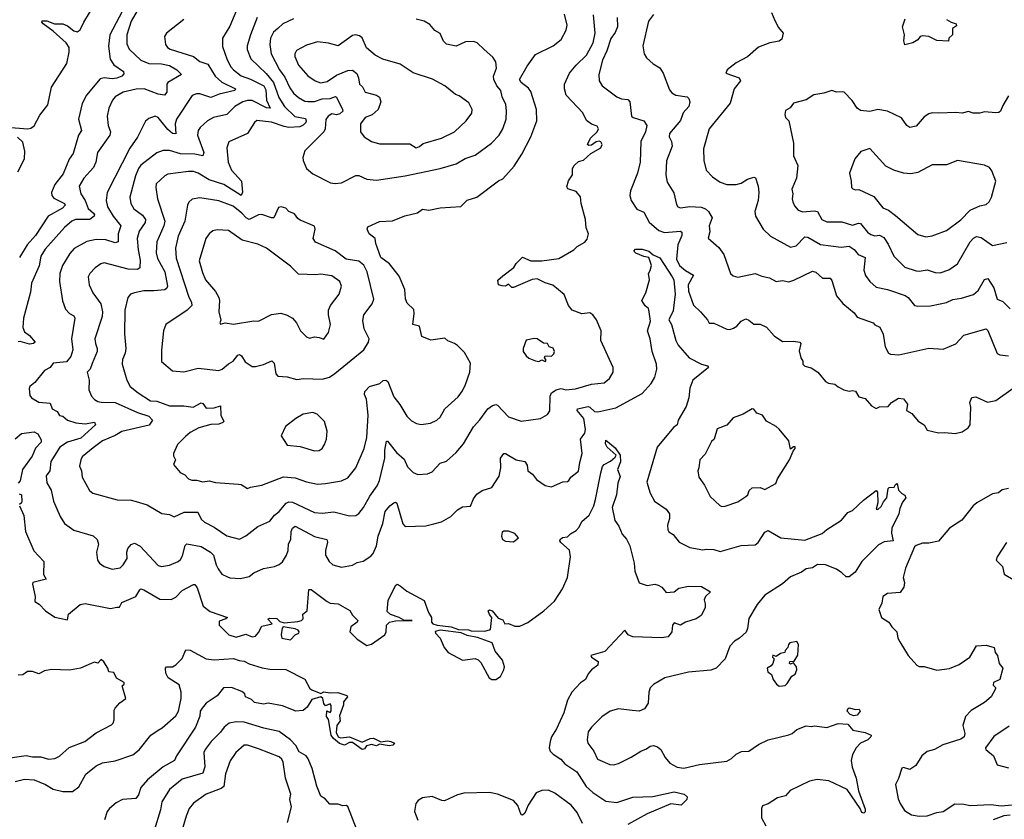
# Model space of a CAD drawing. Extents: x 1921360 to 2014538, y 768294 to 907744.
# Tile 140 of 256: x 1943384 to 1949569, y 816216 to 821240. Entities that reach past the tile are written whole.
import ezdxf

# ---------------------------------------------------------------- set-up
doc = ezdxf.new("R2010")
doc.units = 0

msp = doc.modelspace()

# ---------------------------------------------------------------- linework, layer by layer
at = {"layer": '0CON10XD'}
for points in [[(1944107.8, 821445), (1943950.9, 821145), (1943942.9, 821072.9), (1943951.7, 820991.7), (1943976.6, 820956.6), (1944036.9, 820915), (1944039.4, 820900.6), (1944025, 820885.8), (1943995, 820873.1), (1943965, 820868.8), (1943914.7, 820875.3), (1943890.6, 820869.4), (1943803.3, 820766.7), (1943776.1, 820713.9), (1943754.7, 820615), (1943772.7, 820545), (1943753.1, 820515), (1943720.5, 820399.5), (1943695, 820363.1), (1943658.1, 820271.9), (1943605.9, 820205), (1943583.3, 820155), (1943586.4, 820135), (1943598.7, 820118.7), (1943665, 820086.2), (1943669.5, 820075), (1943652.5, 820055), (1943564, 820005), (1943482.6, 819885), (1943430.8, 819825), (1943383.5, 819745)], [(1944195, 821423.1), (1944085, 821231.9), (1944057.2, 821145), (1944057.6, 821087.6), (1944072.2, 821055), (1944145.7, 820985.8), (1944195.6, 820965.6), (1944275, 820962.2), (1944325, 820951.9), (1944372.1, 820925), (1944400, 820895), (1944315.5, 820845), (1944309.1, 820835), (1944309.5, 820785), (1944293.4, 820766.6), (1944255, 820771.8), (1944165.7, 820805.7), (1944115, 820804.7), (1944034.3, 820785.7), (1943985, 820756.5), (1943966.5, 820735), (1943944.7, 820685.3), (1943934.5, 820635), (1943940, 820575), (1943953.8, 820535), (1943950.8, 820515), (1943873.3, 820406.7), (1943863.1, 820345), (1943848.4, 820311.6), (1943786.9, 820245), (1943758.5, 820195), (1943768.2, 820145), (1943794.8, 820104.8), (1943815, 820054.5), (1943848.9, 820025), (1943854.6, 820015), (1943851.2, 820005), (1943824.3, 819985.8), (1943735, 819985.3), (1943711.1, 819975), (1943664.8, 819935.2), (1943545, 819797.9), (1943516.8, 819755), (1943505.7, 819694.3), (1943459.3, 819585), (1943451.8, 819528.2), (1943408.2, 819365), (1943403.8, 819306.2), (1943415, 819279.4), (1943446.3, 819256.3), (1943482, 819215), (1943471.2, 819205), (1943445, 819201.1), (1943387.9, 819217.9), (1943375, 819216.1)], [(1943303.8, 820565), (1943435, 820555.3), (1943455, 820558.9), (1943475, 820573.5), (1943510.7, 820639.3), (1943560.7, 820705), (1943584.5, 820815.5), (1943680.5, 820965), (1943694.8, 821035.2), (1943695.3, 821065), (1943676.2, 821095), (1943595, 821168.5), (1943531.2, 821215), (1943524, 821225), (1943526.4, 821233.6), (1943555, 821234), (1943603.8, 821213.8), (1943655, 821213.8), (1943685, 821201.2), (1943725, 821169.6), (1943745, 821162.9), (1943765, 821175.6), (1943786.8, 821225), (1943858.4, 821341.6)], [(1944770, 821355), (1944705, 821198.8), (1944657.8, 821125), (1944657.8, 821072.2), (1944688.4, 820988.4), (1944710, 820945), (1944727.1, 820925), (1944775, 820886.7), (1944835, 820866.9), (1944918.5, 820825), (1944930.2, 820800.2), (1944934.1, 820734.1), (1944956.7, 820685), (1944935, 820686), (1944845, 820732.6), (1944815, 820733.3), (1944785, 820724.2), (1944735.5, 820695), (1944685.6, 820645), (1944600.8, 820625), (1944564.8, 820605.2), (1944517.4, 820562.6), (1944505.8, 820544.2), (1944502.1, 820515), (1944540, 820405), (1944535.5, 820384.5), (1944485, 820396.2), (1944395, 820397.8), (1944325, 820417.3), (1944285, 820418.5), (1944245, 820403.8), (1944144.8, 820325.2), (1944129.8, 820305), (1944110.7, 820259.3), (1944076.4, 820125), (1944082.7, 820085), (1944100.9, 820050.9), (1944155, 820012), (1944175.3, 819985), (1944172.5, 819965), (1944135, 819912.5), (1944121.6, 819865), (1944127.5, 819795), (1944141.2, 819728.8), (1944138.7, 819681.3), (1944125, 819670.8), (1944066.6, 819673.4), (1943915, 819711.8), (1943894.7, 819705.3), (1943859.1, 819680.9), (1943825, 819645.8), (1943814.5, 819625), (1943821.5, 819575), (1943844.5, 819525), (1943894.6, 819455), (1943904.6, 819405.4), (1943901.5, 819375), (1943856.1, 819235), (1943859.6, 819205), (1943871.5, 819175), (1943870.9, 819155), (1943839.1, 819080.8), (1943826.2, 819043.8), (1943808, 819025), (1943821.2, 818975), (1943817.9, 818915), (1943835.3, 818875.3), (1943855, 818854.4), (1943875, 818840.9), (1943895, 818836.2), (1943985, 818834.7), (1944125, 818772.2), (1944195, 818749.6), (1944218.6, 818725), (1944197.2, 818692.8), (1944025, 818653.6), (1943983, 818627), (1943904.3, 818595), (1943845, 818550), (1943776.9, 818493.1), (1943767.5, 818475), (1943758.9, 818435), (1943772.5, 818405), (1943775.7, 818365), (1943822.4, 818282.4), (1943843.3, 818265), (1943995.9, 818224.1), (1944085, 818220.8), (1944115, 818211.9), (1944185, 818192.2), (1944276.7, 818136.7), (1944325, 818130.8), (1944355, 818116.7), (1944417.5, 818145), (1944503.3, 818145), (1944525, 818102.5), (1944545, 818082.2), (1944605, 818051.5), (1944685, 817996.9), (1944765, 817977.1), (1944805, 817997.3), (1944879.2, 818055), (1944955, 818089.4), (1944985, 818127.8), (1945015, 818150.6), (1945058.5, 818201.5), (1945075, 818210.3), (1945098.2, 818208.3), (1945235, 818143.3), (1945285, 818140), (1945357, 818147), (1945455, 818122.5), (1945495, 818124.2), (1945515, 818138), (1945544.6, 818175.4), (1945584.6, 818245.4), (1945629.5, 818310.5), (1945644.3, 818345), (1945678.4, 818485), (1945678.2, 818535), (1945688.3, 818591.7), (1945695, 818592.5), (1945750.4, 818520.4), (1945798.3, 818478.3), (1945820.4, 818430.4), (1945855, 818395.8), (1945885, 818382.9), (1945945, 818385.8), (1945975, 818400), (1946025, 818454.2), (1946065, 818466), (1946125, 818521.4), (1946171.1, 818575), (1946235, 818682.9), (1946275, 818725.7), (1946324.1, 818795.9), (1946355, 818815.6), (1946375, 818822), (1946385, 818818), (1946454.7, 818744.7), (1946535, 818716.9), (1946656.5, 818733.5), (1946700.3, 818759.7), (1946715, 818782.5), (1946716.5, 818875), (1946725.4, 818895), (1946754.5, 818915), (1946785, 818922.5), (1946815.3, 818914.7), (1946875, 818920), (1946975, 818949.5), (1947055, 818958), (1947088, 818985), (1947111.2, 819025), (1947111.2, 819055), (1947034.3, 819225), (1947037.1, 819285), (1947006.7, 819355), (1946983.8, 819385), (1946965, 819397.8), (1946915, 819392.9), (1946854.5, 819414.5), (1946830.6, 819445), (1946805, 819512.5), (1946733, 819573), (1946685, 819587.1), (1946635, 819611.9), (1946602.4, 819607.6), (1946485, 819557.5), (1946475, 819557.5), (1946455, 819577.5), (1946435, 819566.7), (1946415, 819568), (1946392.5, 819575), (1946387, 819603), (1946418.9, 819631.1), (1946487.7, 819682.3), (1946502.7, 819707.3), (1946542.3, 819747.7), (1946595, 819724.4), (1946665, 819724.4), (1946770, 819740), (1946865, 819794), (1946886.7, 819815), (1946935, 819843.3), (1946949.5, 819860.5), (1946956.9, 819895), (1946942.1, 819932.1), (1946938.9, 819985), (1946910, 820085), (1946907.8, 820127.8), (1946880.6, 820160.6), (1946828.1, 820178.1), (1946820.6, 820190.6), (1946832, 820228), (1946856.7, 820265), (1946856.7, 820305), (1946866.7, 820325), (1946895, 820348.8), (1946925, 820356.7), (1946971.2, 820398.8), (1947033.8, 820435), (1947042.5, 820455), (1947035, 820473.3), (1947025, 820477.5), (1947005, 820472), (1946975, 820451.2), (1946959.3, 820449.3), (1946950, 820455), (1946970, 820495), (1947012, 820535), (1947020, 820555), (1947010.8, 820570.8), (1946975, 820584), (1946945, 820606.2), (1946922.2, 820655), (1946817.5, 820765), (1946805.8, 820805), (1946805.9, 820835.9), (1946837.8, 820905), (1946879.4, 820955), (1946943.5, 821016.5), (1946985.8, 821094.2), (1946998.9, 821155), (1946988.6, 821271.4)], [(1944815, 818295.6), (1944835, 818302.5), (1944905, 818315.7), (1945041.2, 818368.8), (1945115, 818362.5), (1945185, 818335.6), (1945255, 818322.7), (1945305, 818325.5), (1945406.4, 818343.6), (1945445, 818360.6), (1945495.5, 818425), (1945548.9, 818545), (1945565.4, 818615), (1945573.5, 818755), (1945563.3, 818855), (1945550, 818885), (1945552.2, 818905), (1945582, 818935), (1945645.5, 818954.5), (1945666.9, 818973.1), (1945685, 818975.7), (1945697.4, 818967.4), (1945735, 818870), (1945772, 818822), (1945815, 818750), (1945845, 818719.2), (1945876.4, 818703.6), (1945905, 818697.1), (1945965.4, 818704.6), (1946005, 818724.4), (1946025, 818742.9), (1946055.7, 818795), (1946138.5, 818871.5), (1946165, 818907.5), (1946185, 818947.5), (1946211.1, 819025), (1946215, 819082.5), (1946178.3, 819148.3), (1946135, 819193.8), (1946115, 819206), (1946073, 819223), (1946055, 819238.8), (1945965.9, 819225.9), (1945909.4, 819249.4), (1945895.6, 819315.6), (1945854.4, 819325), (1945862.2, 819395), (1945859.5, 819419.5), (1945818.3, 819458.3), (1945806.8, 819486.8), (1945803.8, 819545), (1945768, 819628), (1945706.9, 819706.9), (1945653.1, 819745), (1945620.8, 819835), (1945616.9, 819865), (1945580, 819895), (1945566, 819925), (1945570.5, 819939.5), (1945645, 819971.2), (1945725, 819976.2), (1945802.7, 820007.3), (1945883.9, 820026.1), (1945915, 820048.8), (1945955, 820044), (1946025, 820057.5), (1946155, 820065.8), (1946195, 820106.7), (1946255.5, 820124.5), (1946391.3, 820228.7), (1946418.9, 820241.1), (1946489.3, 820320.7), (1946538.6, 820395), (1946595.6, 820505), (1946633.3, 820605), (1946630, 820675), (1946595, 820788), (1946579.8, 820809.8), (1946535, 820845.6), (1946524.6, 820864.6), (1946571.5, 820948.5), (1946625, 821021.4), (1946735, 821075.7), (1946785.7, 821115), (1946817.1, 821175), (1946822.9, 821205), (1946807.1, 821275)], [(1947365, 821273.8), (1947335, 821230), (1947299.2, 821075), (1947306.2, 821025), (1947321.2, 821001.2), (1947363.6, 820963.6), (1947405, 820938), (1947426.2, 820903.8), (1947465, 820800), (1947480.2, 820780.2), (1947506.2, 820766.2), (1947576.2, 820755), (1947587.5, 820745), (1947594.4, 820724.4), (1947588.2, 820695), (1947551.5, 820655), (1947535, 820605.8), (1947466.9, 820525), (1947464.5, 820504.5), (1947478.6, 820475), (1947481.9, 820445), (1947447.4, 820352.6), (1947441.8, 820265), (1947450.2, 820220.2), (1947492.6, 820152.6), (1947510, 820080), (1947518.8, 820065), (1947535, 820058.6), (1947594, 820066), (1947665, 820061.6), (1947692.6, 820052.6), (1947711.8, 820035), (1947733.8, 819995), (1947714.4, 819945), (1947718.3, 819908.3), (1947708.3, 819868.3), (1947775, 819808.8), (1947806.9, 819765), (1947850, 819645), (1947865, 819630.8), (1947895, 819622.5), (1948005, 819645.7), (1948045, 819628.6), (1948095, 819617.5), (1948135, 819596), (1948175, 819600.8), (1948215, 819593.1), (1948247.2, 819602.8), (1948365, 819660), (1948385, 819652.9), (1948426.8, 819616.8), (1948475.6, 819615.6), (1948485, 819602.5), (1948515.6, 819505), (1948555, 819457.1), (1948625, 819397.5), (1948645, 819371.8), (1948745, 819336.2), (1948755, 819322.5), (1948787.3, 819307.3), (1948808.5, 819265), (1948821.4, 819185), (1948841.4, 819145), (1948855, 819138.9), (1948905.4, 819134.6), (1949095, 819177.1), (1949185, 819170), (1949265, 819203.8), (1949315, 819257.1), (1949455, 819297.1), (1949465, 819286.7), (1949525, 819143.8), (1949540, 819135), (1949595, 819128.1)], [(1948105.6, 821285), (1948126.9, 821235), (1948151.1, 821191.1), (1948180.8, 821155), (1948172.5, 821117.5), (1948155, 821104.4), (1948096.7, 821095), (1948025, 821068.1), (1947955, 821007.5), (1947885, 820970), (1947828, 820925), (1947820, 820905), (1947903.8, 820875), (1947912, 820855), (1947871.8, 820805), (1947847.8, 820715), (1947714.2, 820555), (1947679.3, 820429.3), (1947680.6, 820355), (1947697.1, 820295), (1947735, 820252.9), (1947785, 820219.2), (1947825, 820204.2), (1947884.5, 820204.5), (1947915, 820213.6), (1947955, 820238.1), (1947995, 820250), (1948005.6, 820245.6), (1948022.9, 820195), (1948026.4, 820155), (1948021.9, 820105), (1948002.9, 820035), (1948005.7, 820005), (1948054.6, 819924.6), (1948099.8, 819879.8), (1948225, 819810.8), (1948260.7, 819819.3), (1948315, 819876.5), (1948335, 819872.9), (1948415, 819827.3), (1948545, 819811.5), (1948595, 819816.8), (1948626.4, 819796.3), (1948651.4, 819765), (1948695.4, 819745.4), (1948686.7, 819666.7), (1948696.7, 819633.3), (1948723.3, 819595), (1948765, 819559.5), (1948835, 819545.5), (1948946.7, 819506.7), (1948964.2, 819495), (1949004.5, 819444.5), (1949025, 819439.4), (1949105, 819441.9), (1949165, 819454.4), (1949205, 819463.6), (1949245, 819481.5), (1949300.2, 819489.8), (1949375, 819514.4), (1949405, 819539.2), (1949445, 819608), (1949465, 819613.8), (1949503.1, 819555), (1949524.4, 819485), (1949559.6, 819469.6), (1949605, 819424)], [(1944415, 821241.9), (1944306.7, 821155), (1944293.6, 821133.6), (1944300, 821085), (1944312, 821065), (1944328.8, 821055), (1944475, 821008.8), (1944515, 820977.8), (1944565, 820961.5), (1944613.1, 820885), (1944655, 820848.4), (1944739.2, 820805), (1944736, 820795), (1944637.9, 820772.1), (1944585, 820751.8), (1944515, 820775.3), (1944495, 820774.6), (1944466.9, 820763.1), (1944368.2, 820615), (1944361.2, 820585), (1944365, 820522.5), (1944345, 820524.7), (1944315, 820549.4), (1944271.8, 820605), (1944255, 820625.5), (1944235, 820633.1), (1944195, 820619.2), (1944175, 820602), (1944125, 820502.5), (1944076.2, 820433.8), (1943934.7, 820155.3), (1943927.1, 820105), (1943935.9, 820065), (1943971.6, 820005), (1944020, 819945), (1944002.6, 819895), (1944001.9, 819845), (1943985, 819838.5), (1943925, 819857.5), (1943865, 819860), (1943805, 819847.5), (1943726.5, 819803.5), (1943699.3, 819770.8), (1943653.6, 819696.3), (1943636.2, 819645), (1943634.6, 819594.6), (1943653.2, 819473.2), (1943671.7, 819421.7), (1943696.2, 819395), (1943725, 819380), (1943730, 819365), (1943710, 819235), (1943719.1, 819165), (1943706.4, 819123.6), (1943678.7, 819091.3), (1943595, 819081.4), (1943575.6, 819054.4), (1943539.2, 819035), (1943480.2, 818959.8), (1943447.8, 818935), (1943443.1, 818923.1), (1943448.3, 818878.3), (1943458.8, 818865), (1943505, 818836.2), (1943575, 818830), (1943588.8, 818795), (1943618.9, 818778.9), (1943633.4, 818753.4), (1943655, 818749.4), (1943685, 818724), (1943737.7, 818707.8), (1943795, 818701.8), (1943855, 818710.8), (1943860, 818695), (1943769.3, 818610.7), (1943685, 818586.5), (1943635.6, 818554.4), (1943580.6, 818465), (1943573.3, 818405), (1943551.5, 818375), (1943555, 818330), (1943582.5, 818285), (1943596.9, 818215), (1943638, 818118), (1943665.8, 818075), (1943723.7, 818033.7), (1943845, 817997.1), (1943870, 817975), (1943879.2, 817945), (1943866.2, 817895), (1943873.8, 817845), (1943886.2, 817825), (1943915, 817804.3), (1943965, 817788.8), (1944015, 817795.7), (1944035, 817814), (1944058.5, 817855), (1944056.7, 817895), (1944063, 817917), (1944085, 817942.5), (1944105, 817950.8), (1944141.5, 817931.5), (1944255, 817810.9), (1944275, 817803.5), (1944325, 817813.1), (1944378.8, 817835), (1944395, 817848.6), (1944407.9, 817872.1), (1944423.6, 817936.4), (1944435, 817946.5), (1944525, 817929.6), (1944583.8, 817893.8), (1944601.8, 817875), (1944617.7, 817815), (1944630.7, 817789.3), (1944655, 817757.1), (1944689.3, 817739.3), (1944705, 817732.9), (1944771.7, 817728.3), (1944825, 817741.9), (1944855, 817764.4), (1944915, 817791.1), (1944985, 817804.6), (1945013.3, 817816.7), (1945035.3, 817834.7), (1945059.5, 817875), (1945069.6, 817905), (1945073.7, 817946.3), (1945086.9, 817975), (1945089.1, 818025), (1945098.1, 818045), (1945115, 818057.5), (1945235, 817993.2), (1945314, 817975), (1945317.5, 817957.5), (1945305.6, 817905.6), (1945305.6, 817875), (1945328.6, 817835), (1945352, 817815), (1945405, 817799.4), (1945475, 817813.1), (1945505, 817830.6), (1945541.1, 817838.9), (1945590.3, 817869.7), (1945603.7, 817886.3), (1945626.4, 817935), (1945636.1, 817995), (1945665.9, 818074.1), (1945680.6, 818149.4), (1945708.5, 818185)], [(1944876.8, 821255), (1944833.4, 821145), (1944814.1, 821075), (1944813.6, 821053.6), (1944836.9, 820995), (1944931.9, 820901.9), (1944979.3, 820845), (1945011.1, 820751.1), (1945046.8, 820695), (1945111.6, 820631.6), (1945179.5, 820619.5), (1945184.5, 820605), (1945180.9, 820595), (1945165, 820577.3), (1945143.3, 820566.7), (1945075, 820563.3), (1945045, 820568.2), (1944965, 820597), (1944873.6, 820606.4), (1944859.2, 820595), (1944815, 820524.3), (1944698.2, 820471.8), (1944684.4, 820435), (1944692.9, 820345), (1944715.4, 820295), (1944778.2, 820225), (1944784.5, 820155.5), (1944775.4, 820134.6), (1944665.5, 820205.5), (1944573.4, 820233.4), (1944505, 820276.7), (1944475, 820286.5), (1944445, 820287.3), (1944315, 820268.8), (1944295, 820258.1), (1944240.7, 820209.3), (1944238.5, 820185), (1944249.5, 820115), (1944295.3, 819975), (1944290.6, 819945), (1944245.3, 819845), (1944241.2, 819775), (1944249, 819739), (1944295.3, 819655), (1944313.2, 819565), (1944307.6, 819552.4), (1944295, 819543.8), (1944227, 819537), (1944165, 819536.7), (1944106.4, 819523.6), (1944081.2, 819515), (1944062.5, 819495), (1944045.5, 819415), (1944043.4, 819266.6), (1944051.8, 819175), (1944047.5, 819145), (1944029.5, 819105), (1944028.6, 819075), (1944057.5, 818975), (1944078.6, 818935), (1944128.1, 818895), (1944205, 818846.1), (1944245, 818842.7), (1944325, 818814.1), (1944415, 818814.4), (1944473.8, 818806.2), (1944525, 818832.9), (1944535, 818828.6), (1944555, 818800), (1944605, 818801.5), (1944645, 818813.3), (1944647.5, 818755), (1944666.1, 818716.1), (1944660.3, 818709.7), (1944635, 818698.9), (1944585, 818696.2), (1944510, 818675), (1944455, 818647.1), (1944425, 818622.2), (1944375, 818571.2), (1944351.2, 818515), (1944350.7, 818500.7), (1944363.3, 818475), (1944351.2, 818445), (1944392, 818395), (1944420.7, 818380.7), (1944445, 818355.5), (1944465, 818347.9), (1944495, 818347.8), (1944535, 818337.1), (1944575, 818341.9), (1944615, 818333.3), (1944758.3, 818321.7), (1944775, 818319.2), (1944815, 818295.6)], [(1945105, 821245.5), (1945037.1, 821215), (1945005.6, 821185), (1944978, 821162), (1944959.2, 821125), (1944955.5, 821084.5), (1944964.6, 821025), (1945015.3, 820925), (1945049.2, 820879.2), (1945081.5, 820811.5), (1945105, 820778.2), (1945135, 820750.4), (1945175, 820728.4), (1945195, 820725.3), (1945235, 820727), (1945285, 820742.8), (1945335, 820745.3), (1945367.3, 820757.3), (1945375, 820752.5), (1945411.4, 820675), (1945413.1, 820665), (1945395, 820647.9), (1945375, 820643.2), (1945345, 820648.1), (1945321.5, 820635), (1945307.8, 820612.2), (1945302.2, 820555), (1945294.6, 820535), (1945175, 820416.7), (1945162.5, 820375), (1945164.2, 820355), (1945186.7, 820305), (1945225, 820272.2), (1945335.9, 820215.9), (1945365, 820210)], [(1945365, 820210), (1945405, 820214.3), (1945495, 820261.9), (1945515, 820261.9), (1945565, 820237.8), (1945625, 820232.5), (1945805, 820259.6), (1946025.7, 820305.7), (1946126.1, 820333.9), (1946182.6, 820367.4), (1946245, 820389.4), (1946348.1, 820465), (1946396.5, 820515), (1946419.5, 820555), (1946440, 820615), (1946443, 820667), (1946437.2, 820707.2), (1946415.5, 820755), (1946405.5, 820795), (1946381.5, 820825), (1946362.7, 820865), (1946361.2, 820885), (1946380, 820935), (1946374.3, 820975), (1946356, 821005), (1946302.7, 821052.7), (1946258.6, 821095), (1946235, 821102.5), (1946185, 821101.1), (1946125, 821073.3), (1946065, 821087.1), (1946045.8, 821105), (1946025, 821153.8), (1945992.1, 821172.1), (1945960.3, 821210.3), (1945925, 821230.8), (1945875, 821244.2)], [(1947138, 821255), (1947139.4, 821195), (1947125, 821160), (1947098, 821122), (1947072.7, 821045), (1947044.2, 820985.8), (1947021.2, 820895), (1947023.3, 820855), (1947042, 820825), (1947135, 820755.5), (1947165, 820743.1), (1947205, 820739.4), (1947216.7, 820725), (1947226.2, 820635), (1947237.5, 820625), (1947305, 820604.2), (1947324.5, 820575), (1947315, 820535.8), (1947285.5, 820475), (1947282.6, 820345), (1947263.9, 820275), (1947220.5, 820165), (1947217.5, 820135), (1947224.4, 820105), (1947260.3, 820050.3), (1947305, 820030), (1947338.4, 819968.4), (1947399.5, 819915), (1947435, 819903.1), (1947535, 819911.1), (1947542.9, 819905), (1947542.9, 819885), (1947518.6, 819825), (1947509.6, 819735), (1947527.9, 819695), (1947565.4, 819665), (1947617.3, 819635), (1947584, 819575), (1947586.2, 819535), (1947617.2, 819447.2), (1947660, 819405), (1947704, 819355), (1947714.2, 819334.2), (1947745, 819333.8), (1947825, 819296.2), (1947845, 819294), (1947868.3, 819301.7), (1947888.8, 819315), (1947915, 819345.8), (1947945, 819360), (1947965, 819352.5), (1947995, 819327.5), (1948035, 819327.1), (1948075, 819309.2), (1948123, 819253), (1948175, 819219.2), (1948245, 819220), (1948283.8, 819213.8), (1948290, 819205), (1948280.5, 819160.5), (1948290, 819115), (1948303.3, 819095), (1948303.3, 819075), (1948315, 819064.2), (1948355, 819053.8), (1948397.5, 819025), (1948445, 818966.2), (1948465, 818956.7), (1948505, 818950), (1948525, 818932.5), (1948560, 818915), (1948595, 818906.7), (1948615, 818911.2), (1948635, 818906.2), (1948655, 818870), (1948695, 818860), (1948734.1, 818814.1), (1948765, 818797.5), (1948785, 818806.7), (1948839.5, 818810.5), (1948860, 818835), (1948905, 818862.5), (1948935, 818858), (1948960, 818825), (1948953.6, 818783.7), (1948988.8, 818765), (1949027.3, 818717.3), (1949066, 818695), (1949085, 818661.4), (1949155, 818644.3), (1949195, 818646.9), (1949260.7, 818639.3), (1949305, 818651.5), (1949341.1, 818675), (1949353.5, 818695), (1949358.5, 818805), (1949352.9, 818835), (1949364.5, 818865.5), (1949389.7, 818869.7), (1949463.6, 818836.4), (1949515, 818846.7), (1949625, 818926)], [(1949205, 821241.4), (1949235, 821223.8), (1949267.5, 821215), (1949269.3, 821200.7), (1949243.3, 821185), (1949242.5, 821145), (1949220, 821125), (1949217.5, 821105), (1949145, 821110), (1949094.1, 821134.1), (1949055, 821139.2), (1949040, 821135), (1949025.5, 821114.5), (1948995, 821094.2), (1948945, 821082.5), (1948938.3, 821108.3), (1948941.4, 821145), (1948930, 821195), (1948946.4, 821246.4)], [(1945875, 820435.7), (1945895, 820442.5), (1945918.3, 820461.7), (1946033.7, 820496.3), (1946114.5, 820535.5), (1946188.8, 820605), (1946225, 820652.5), (1946226, 820675), (1946205, 820717.5), (1946145, 820761.2), (1946121.2, 820771.2), (1946054.5, 820824.5), (1945976.4, 820866.4), (1945855.7, 820905.7), (1945775, 820961.2), (1945665, 820992), (1945617.9, 821017.9), (1945563.6, 821063.6), (1945535.5, 821125.5), (1945518.8, 821138.8), (1945495, 821144.2), (1945475, 821140.8), (1945385, 821075.6), (1945325, 821093.1), (1945255, 821101.1), (1945185, 821080.8), (1945122.7, 821047.3), (1945112.2, 821025), (1945112.1, 821007.9), (1945135.5, 820955), (1945195, 820888.5), (1945240.8, 820855), (1945274, 820844), (1945315, 820852.3), (1945375, 820891.8), (1945445, 820920.9), (1945475, 820922.2), (1945501.5, 820901.5), (1945513.1, 820875), (1945518.9, 820835), (1945538.5, 820818.5), (1945555, 820785.6), (1945626.2, 820766.2), (1945644.4, 820754.4), (1945651.9, 820725), (1945636.9, 820675), (1945597.9, 820642.1), (1945554.3, 820625), (1945525.8, 820585), (1945526, 820535), (1945548.8, 820505), (1945595, 820475.8), (1945645, 820460), (1945835, 820459.2), (1945875, 820435.7)], [(1949595, 820761.2), (1949558.6, 820701.4), (1949544.2, 820665.8), (1949535, 820658), (1949515, 820654.2), (1949445, 820661.4), (1949415, 820653.1), (1949372.5, 820652.5), (1949345, 820662.5), (1949305, 820652), (1949265, 820658), (1949157.5, 820652.5), (1949115, 820654), (1949095, 820648), (1949065, 820628.8), (1949015, 820571.2), (1948975, 820562.5), (1948955.8, 820575), (1948923.3, 820623.3), (1948835.4, 820665.4), (1948774.4, 820675.6), (1948725, 820662.9), (1948665, 820668.6), (1948645, 820684), (1948612.7, 820732.7), (1948563.8, 820783.8), (1948555, 820786.2), (1948515, 820783.8), (1948485, 820795.8), (1948435, 820778), (1948372.7, 820767.3), (1948325, 820736.2), (1948244.4, 820715.6), (1948224.2, 820685.8), (1948195, 820670), (1948190.6, 820645), (1948195, 820626.7), (1948216, 820605), (1948244.5, 820464.5), (1948244.2, 820385), (1948272.5, 820325), (1948263.1, 820245), (1948234, 820175), (1948241.2, 820145), (1948235.8, 820115), (1948240, 820095), (1948250.6, 820070.6), (1948273.6, 820043.6), (1948303.5, 820033.5), (1948375, 820039.6), (1948395, 820035.5), (1948422.9, 819985), (1948455, 819971.1), (1948549.1, 819969.1), (1948615, 819949.6), (1948652.6, 819962.6), (1948665, 819959.5), (1948710.5, 819905), (1948730.4, 819890.4), (1948755, 819882.2), (1948785, 819886.5), (1948811.4, 819871.4), (1948840.2, 819830.2), (1948874.4, 819755), (1948944.3, 819685), (1949015, 819662.7), (1949035, 819659.6), (1949085, 819667.9), (1949135, 819652.1), (1949165, 819650.4), (1949221.3, 819668.7), (1949275, 819706.9), (1949355, 819844.3), (1949375, 819867.1), (1949395, 819878.1), (1949422.6, 819872.6), (1949495, 819821.2), (1949585, 819840)], [(1943372, 820285), (1943414.1, 820365), (1943416.6, 820415), (1943405, 820470), (1943371.4, 820501.4)], [(1949075, 819876), (1949115, 819881.9), (1949205, 819915.6), (1949295, 819981.8), (1949355, 820043.8), (1949415, 820071.1), (1949455, 820080), (1949473.9, 820096.1), (1949489.2, 820125), (1949516.7, 820225), (1949491.2, 820291.2), (1949475, 820311.2), (1949445, 820325.8), (1949275, 820356), (1949205, 820329.2), (1949115, 820328.1), (1949025, 820279.5), (1948982.4, 820272.4), (1948935.6, 820275.6), (1948874.5, 820294.5), (1948825, 820320), (1948725, 820430), (1948667.5, 820412.5), (1948630, 820365), (1948596.7, 820275), (1948606.2, 820226.2), (1948610, 820185), (1948617, 820177), (1948635, 820171.4), (1948655, 820173.8), (1948749.1, 820129.1), (1948805, 820058.9), (1948842.5, 820042.5), (1948885, 820010.8), (1949025, 819890.8), (1949075, 819876)], [(1945125, 818978.8), (1945166.6, 818986.6), (1945285, 818981.9), (1945330, 818995), (1945362.8, 819017.2), (1945546, 819165), (1945574.2, 819215), (1945580, 819235), (1945548.7, 819298.7), (1945538.9, 819351.1), (1945546.9, 819385), (1945597.8, 819455), (1945608.5, 819485), (1945567.7, 819655), (1945545, 819696.9), (1945515, 819722.5), (1945435, 819735.3), (1945365, 819787.5), (1945241.8, 819841.8), (1945227.5, 819865), (1945240.8, 819925), (1945235, 819943.8), (1945145, 819980.8), (1945130.9, 819990.9), (1945110.8, 820020.8), (1945075, 820034.5), (1945055, 820055.6), (1945026, 820064), (1945010.8, 820059.2), (1944980, 819995), (1944965, 819994.5), (1944905, 820017.1), (1944885, 820013.8), (1944825, 819984.7), (1944806.2, 819995), (1944780, 820025), (1944725, 820068.2), (1944635, 820102.9), (1944515, 820120.6), (1944468.3, 820111.7), (1944445.7, 820094.3), (1944437.5, 820075), (1944422.1, 819975), (1944380.4, 819879.6), (1944362.7, 819805), (1944367.2, 819742.8), (1944443.8, 819503.8), (1944463.9, 819463.9), (1944464.6, 819445), (1944436.7, 819415), (1944302, 819325), (1944288, 819285), (1944274.5, 819164.5), (1944275, 819093.3), (1944345, 819032.9), (1944415, 819028.1), (1944505, 819050), (1944635, 819036.2), (1944656.3, 819043.7), (1944695, 819077.9), (1944725, 819094.6), (1944755, 819131.9), (1944765, 819135.6), (1944778.3, 819128.3), (1944800.2, 819090.2), (1944845, 819062), (1944865, 819060.8), (1944915, 819073.1), (1944967, 819097), (1944981.8, 819081.8), (1944992.9, 819015), (1945005, 819000.8), (1945065, 818995.6), (1945125, 818978.8)], [(1945295, 819233.8), (1945324.2, 819275), (1945335.8, 819325), (1945323.1, 819385), (1945323.1, 819415), (1945336.9, 819445), (1945391.9, 819515), (1945405.6, 819565), (1945395.6, 819595), (1945345, 819630.5), (1945275, 819642.2), (1945245, 819638.1), (1945135, 819642), (1945085, 819690.6), (1944934.7, 819804.7), (1944880.2, 819830.2), (1944782.5, 819855), (1944695, 819916.2), (1944625, 819920), (1944597.4, 819912.6), (1944574.2, 819895), (1944553.9, 819866.1), (1944512.5, 819725), (1944531.9, 819651.9), (1944552.2, 819605), (1944613.3, 819533.3), (1944635.8, 819494.2), (1944640, 819475), (1944635.8, 819405), (1944647, 819353), (1944641.2, 819335), (1944645, 819327.5), (1944675, 819336.2), (1944727.1, 819327.1), (1944855, 819347.1), (1944885, 819345.7), (1944965, 819388.9), (1945025, 819395.7), (1945065, 819384.3), (1945098.8, 819365), (1945122.5, 819335), (1945148.8, 819285), (1945185, 819247.5), (1945205, 819240), (1945235, 819247.5), (1945265, 819244.2), (1945295, 819233.8)], [(1945708.5, 818185), (1945735, 818204.4), (1945745, 818208), (1945753, 818203), (1945791.8, 818071.8), (1945805, 818055.8), (1945935, 818060.8), (1945985, 818071.9), (1946034, 818086), (1946091.4, 818118.6), (1946135, 818161.2), (1946165, 818180), (1946215, 818184.2), (1946235, 818230), (1946255, 818258.8), (1946288.3, 818281.7), (1946349.3, 818300.7), (1946395, 818372.5), (1946405.6, 818425), (1946404.3, 818485), (1946425, 818514), (1946435, 818514), (1946503.3, 818475), (1946556.2, 818465), (1946571.3, 818441.3), (1946575.7, 818405), (1946606.2, 818385), (1946630.3, 818350.3), (1946685, 818313.8), (1946725, 818306), (1946795, 818336), (1946825, 818338.8), (1946833.3, 818345), (1946846.2, 818365), (1946895, 818403.8), (1946902.9, 818457.1), (1946916.7, 818515), (1946906.4, 818605), (1946935, 818642), (1946938.9, 818665), (1946928.8, 818735), (1946886.7, 818785), (1946887.5, 818795), (1946955, 818809.5), (1946966.3, 818806.3), (1946995, 818778.9), (1947015, 818775.4), (1947129.4, 818800.6), (1947295, 818891.5), (1947350.4, 818955), (1947373.6, 818995), (1947385.5, 819045), (1947384.5, 819075), (1947356.3, 819156.3), (1947345.3, 819235), (1947328.6, 819285), (1947346.1, 819345), (1947339.2, 819405), (1947334.4, 819425), (1947312.8, 819442.8), (1947291.2, 819475), (1947317.8, 819525), (1947340.6, 819605), (1947334, 819645), (1947343.8, 819665), (1947353.3, 819695), (1947335.6, 819745.6), (1947305, 819752.2), (1947255, 819773.6), (1947242.5, 819785), (1947252.5, 819797.5), (1947295, 819797.5), (1947336.7, 819785), (1947362.5, 819762.5), (1947405, 819743.1), (1947482.9, 819625), (1947492.5, 819605), (1947501.9, 819515), (1947489.2, 819410.8), (1947460.8, 819355), (1947477.5, 819325), (1947505, 819224), (1947520, 819195), (1947590, 819115), (1947666, 819075), (1947704, 819065), (1947711.4, 819055), (1947611.5, 818975), (1947593, 818925), (1947586.5, 818865), (1947570.1, 818809.9), (1947521.1, 818725), (1947513.8, 818695), (1947491.6, 818678.4), (1947388.1, 818555), (1947324.4, 818335), (1947344, 818265), (1947372.2, 818215), (1947444.6, 818164.6), (1947465, 818136.2), (1947465.6, 818105.6), (1947453.1, 818065), (1947455.5, 818035), (1947461.5, 818021.5), (1947489.2, 818005), (1947527.3, 817957.3), (1947593.6, 817923.6), (1947675, 817908.5), (1947696.6, 817913.4), (1947745, 817911.2), (1947785, 817899.6), (1947915, 817935.6), (1948005, 817940.8), (1948022.5, 817955), (1948065, 818019.2), (1948085, 818030), (1948165, 817984.3), (1948295, 817971.1), (1948315, 817970), (1948425, 818011.4), (1948453.1, 818036.9), (1948546.2, 818095), (1948586.9, 818143.1), (1948615, 818155.8), (1948685, 818220.8), (1948765, 818281.2), (1948772.3, 818272.3), (1948774.4, 818205), (1948764.4, 818165), (1948775, 818161.9), (1948795, 818180.8), (1948809.1, 818210.9), (1948830.8, 818235), (1948840, 818295), (1948845, 818300), (1948878, 818302), (1948885, 818320), (1948896.4, 818326.4), (1948903.3, 818285), (1948925, 818262.5), (1948945, 818252.5), (1948951.2, 818235), (1948930.3, 818209.7), (1948912, 818168), (1948906.9, 818135), (1948862.7, 818045), (1948859.5, 818015), (1948871.2, 817965), (1948815, 817958.9), (1948778.7, 817941.3), (1948675, 817836.2), (1948632.1, 817767.9), (1948595, 817740), (1948575, 817738.8), (1948549.2, 817765), (1948515, 817787.5), (1948445, 817814.6), (1948395, 817816.4), (1948365, 817796.5), (1948325, 817789.3), (1948295, 817769.6), (1948225, 817739.1), (1948175, 817696.1), (1948065.6, 817625), (1948015.5, 817565), (1947965, 817478.8), (1947956.5, 817415), (1947947.5, 817392.5), (1947906.3, 817353.7), (1947873.6, 817336.4), (1947844.3, 817305), (1947816.4, 817223.6), (1947759.2, 817165), (1947725, 817152.5), (1947585, 817140.8), (1947437.5, 817105), (1947365, 817063.3), (1947345, 817042.5), (1947336.2, 817015), (1947331.2, 816945), (1947309.7, 816910.3), (1947275, 816895.8), (1947230.5, 816900.5), (1947145, 816910), (1947093.3, 816895), (1947040.3, 816859.7), (1946975.7, 816795), (1946955.6, 816765), (1946949.5, 816715), (1946953.1, 816695), (1946990, 816645), (1947014.2, 816595), (1947090.9, 816560.9), (1947115, 816557.5), (1947145, 816565.8), (1947225, 816605.7), (1947285, 816644.3), (1947322.1, 816657.9), (1947345, 816676), (1947365, 816680), (1947391.2, 816671.2), (1947411.2, 816655), (1947438, 816605), (1947468.1, 816568.1), (1947515, 816542.9), (1947555, 816537.5), (1947655, 816561.1), (1947825, 816581.5), (1947855, 816598.6), (1947884.5, 816625.5), (1947918.9, 816641.1), (1947965, 816644.5), (1948024.2, 816685.8), (1948085, 816714.6), (1948215, 816746.2), (1948235.6, 816755), (1948265, 816780.6), (1948325, 816802.5), (1948355, 816798.5), (1948377, 816803), (1948455, 816793.5), (1948525, 816817.9), (1948585, 816812.9), (1948616.7, 816776.7), (1948695, 816761.8), (1948732.5, 816745), (1948731.4, 816735), (1948711.9, 816715), (1948665, 816694.6), (1948638.1, 816665), (1948616.2, 816623.8), (1948607.7, 816585), (1948613, 816543), (1948638.5, 816475), (1948654, 816395), (1948695, 816280), (1948695, 816263.8), (1948686.2, 816255), (1948675, 816258), (1948664, 816284), (1948582.7, 816402.7), (1948467.3, 816457.3), (1948393.4, 816466.6), (1948345, 816456.1), (1948223.5, 816396.5), (1948195, 816362.9), (1948145, 816350.8), (1948085, 816313.8), (1948049.7, 816300.3), (1948044.2, 816285), (1948044.2, 816225), (1948070.8, 816175)], [(1946685, 819092.5), (1946690, 819095), (1946690, 819105), (1946680, 819115), (1946685, 819127.5), (1946725, 819126.7), (1946740, 819140), (1946744, 819155), (1946735.7, 819175.7), (1946710, 819185), (1946700, 819205), (1946675, 819207.5), (1946634.1, 819234.1), (1946615, 819236.7), (1946565, 819227.5), (1946546.7, 819175), (1946547.5, 819155), (1946565, 819127.5), (1946583, 819113), (1946623.3, 819096.7), (1946645, 819092.5), (1946665, 819102.5), (1946685, 819092.5)], [(1947795, 818181.2), (1947815, 818183.8), (1947895, 818210), (1947946.3, 818243.7), (1947957.1, 818255), (1947967, 818283), (1947985, 818298.8), (1948035, 818301.2), (1948065, 818288), (1948134, 818325), (1948144, 818355), (1948220, 818475), (1948241.7, 818528.3), (1948256, 818545), (1948255.7, 818555.7), (1948245, 818556.2), (1948225, 818542.5), (1948216.2, 818595), (1948155, 818666.7), (1948136.7, 818685), (1948075, 818718), (1948050, 818755), (1948015, 818767.5), (1947995, 818793.3), (1947985, 818795.8), (1947927.7, 818762.3), (1947865, 818739.2), (1947825, 818693.3), (1947765, 818670), (1947746.2, 818605), (1947730.3, 818589.7), (1947689.4, 818510.6), (1947655.9, 818474.1), (1947650.8, 818425), (1947642.9, 818405), (1947650, 818365), (1947685.3, 818315.3), (1947720.5, 818245), (1947782.5, 818187.5), (1947795, 818181.2)], [(1945235, 818531.4), (1945265, 818534.2), (1945284.2, 818545.8), (1945298.8, 818571.2), (1945312, 818605), (1945315.8, 818655), (1945298, 818715), (1945251.8, 818761.8), (1945225, 818772.2), (1945165, 818761.1), (1945118.8, 818735), (1945054, 818685), (1945026.7, 818625), (1945065, 818567.5), (1945145, 818558), (1945235, 818531.4)], [(1943355, 818607.1), (1943395, 818640.6), (1943475, 818650.3), (1943498.4, 818638.4), (1943519.8, 818599.8), (1943518.5, 818585), (1943482.7, 818547.3), (1943462.9, 818497.1), (1943402.3, 818415), (1943387.6, 818342.4), (1943375, 818328.9)], [(1944138.3, 817658.3), (1944145, 817663.3), (1944165, 817658), (1944265, 817599.5), (1944335, 817596.9), (1944365, 817612.5), (1944405, 817654.4), (1944475, 817691.2), (1944485, 817691.2), (1944499.7, 817669.7), (1944535.7, 817555.7), (1944581.5, 817521.5), (1944690, 817485), (1944680, 817475), (1944638, 817462), (1944637.5, 817435), (1944698, 817375), (1944745, 817360.6), (1944805, 817378.9), (1944845, 817362.9), (1944865, 817366), (1944885, 817388.8), (1944905, 817430), (1944970, 817445), (1944943, 817473), (1944955, 817480), (1944998.8, 817478.8), (1945018.8, 817458.8), (1945045, 817451.2), (1945132, 817458), (1945154, 817465), (1945164.2, 817475), (1945162.5, 817505), (1945190, 817525), (1945200.8, 817659.2), (1945215, 817660), (1945248, 817635), (1945315, 817584.2), (1945335, 817574.3), (1945385, 817570), (1945457.7, 817527.7), (1945475, 817498), (1945508.8, 817465), (1945504, 817455), (1945464.2, 817425), (1945458, 817395), (1945505, 817348.8), (1945565, 817307.5), (1945595, 817317.5), (1945677.5, 817375), (1945686.1, 817393.9), (1945688.8, 817435), (1945706.7, 817455), (1945745, 817463.3), (1945850, 817465), (1945796.4, 817466.4), (1945768.8, 817485), (1945712.7, 817502.7), (1945692.7, 817522.7), (1945699.5, 817590.5), (1945744, 817685), (1945755, 817693.3), (1945775, 817684), (1945815, 817649.2), (1945925, 817590), (1945951.2, 817515), (1945970, 817485), (1945970, 817455), (1945980, 817445), (1946006, 817436), (1946095, 817425.4), (1946139.5, 817409.5), (1946203, 817407), (1946220.4, 817400.4), (1946305, 817399.1), (1946341.5, 817408.5), (1946350, 817485), (1946335, 817502.5), (1946327.5, 817525), (1946335, 817532.5), (1946352.5, 817525), (1946389.5, 817479.5), (1946419.4, 817469.4), (1946431.2, 817445), (1946455, 817446), (1946495, 817430), (1946525, 817428.8), (1946575, 817452.5), (1946676.2, 817525), (1946743.4, 817586.6), (1946794.3, 817665), (1946824.3, 817735), (1946844.4, 817865), (1946837.6, 817907.6), (1946783.8, 817955), (1946776.7, 817965), (1946780, 817975), (1946794.3, 817985.7), (1946825, 817991.2), (1946845, 818010.8), (1946879.5, 818030.5), (1946898.2, 818051.7), (1946915, 818087.8), (1946962.2, 818127.8), (1946990.4, 818185), (1947001.8, 818225), (1947035, 818393.8), (1947045, 818432), (1947054.7, 818445.3), (1947095, 818466.7), (1947125, 818491.2), (1947131.2, 818505), (1947074.4, 818554.4), (1947064.4, 818575), (1947065, 818597.5), (1947125, 818549.2), (1947156.5, 818505), (1947158.2, 818461.8), (1947140, 818415), (1947155, 818370), (1947141.3, 818328.7), (1947132.2, 818255), (1947105.7, 818175), (1947122.9, 818092.9), (1947147.9, 818057.9), (1947167.7, 818007.7), (1947196.6, 817976.6), (1947217.5, 817935), (1947243.1, 817825), (1947247.5, 817775), (1947275, 817702.5), (1947325, 817684.3), (1947373.8, 817693.8), (1947395, 817688), (1947418, 817675), (1947445, 817641.4), (1947495.4, 817644.6), (1947525, 817668.8), (1947585, 817682), (1947667.9, 817677.9), (1947722.5, 817645), (1947691.2, 817615), (1947683.8, 817595), (1947690.7, 817570.7), (1947689.2, 817545), (1947665, 817497.5), (1947633.6, 817476.4), (1947566, 817454), (1947535, 817436.7), (1947495, 817450), (1947484.4, 817435.6), (1947480, 817395), (1947457, 817363), (1947415, 817357.3), (1947235, 817362.9), (1947205.6, 817375), (1947185, 817404), (1947059.6, 817270.4), (1946971.2, 817245), (1946976, 817235), (1947016.9, 817206.9), (1947015.6, 817185), (1946975, 817154.4), (1946955, 817130.8), (1946939.2, 817095), (1946907.3, 817072.7), (1946851.5, 817015), (1946826.2, 816965), (1946801.9, 816885), (1946756, 816784), (1946725.6, 816735), (1946716.7, 816705), (1946710.8, 816665), (1946716.2, 816645), (1946734.5, 816624.5), (1946784.2, 816594.2), (1946808.5, 816565), (1946884.7, 816515), (1946941.7, 816421.7), (1946983.6, 816383.6), (1947065, 816330), (1947135, 816322.7), (1947235, 816354.5), (1947361.3, 816358.7), (1947495, 816388), (1947557.5, 816375), (1947577, 816357), (1947575, 816340), (1947540, 816305), (1947475, 816312.5), (1947325, 816249.6), (1947205, 816184.3)], [(1949595, 818294.4), (1949555, 818286.5), (1949533.2, 818266.8), (1949495, 818260.9), (1949395.7, 818205), (1949373.5, 818185), (1949303.1, 818095), (1949223.8, 818045), (1949155.5, 817964.5), (1949095, 817951.9), (1949055, 817950.6), (1949015, 817936.5), (1949005, 817927.1), (1948947.8, 817795), (1948932.9, 817735), (1948941.4, 817705), (1948937.5, 817675), (1948915, 817641.2), (1948835, 817635.8), (1948805, 817616), (1948798.8, 817575), (1948780, 817535), (1948797.5, 817485), (1948843.8, 817455), (1948862, 817425), (1948893.3, 817395), (1948900, 817355), (1948911.7, 817331.7), (1948966, 817245), (1949018.8, 817185), (1949035, 817176.2), (1949065, 817176.2), (1949145, 817153.8), (1949225, 817164.3), (1949285, 817188.6), (1949352, 817235), (1949394.3, 817305.7), (1949455, 817310), (1949505.8, 817295.8), (1949512, 817265), (1949526.2, 817245), (1949536.1, 817196.1), (1949558.8, 817165), (1949540, 817095), (1949500.8, 817075), (1949499.2, 817059.2), (1949513.3, 817045), (1949513.3, 817035), (1949486.2, 816985), (1949445, 816950), (1949360.2, 816899.8), (1949325, 816861.2), (1949308.1, 816805), (1949321.8, 816755), (1949316.8, 816735), (1949295, 816720.5), (1949182.5, 816685), (1949130, 816655), (1949085, 816641.5), (1949050, 816615), (1949013.3, 816555), (1948975, 816528.8), (1948935, 816542), (1948925, 816537.5), (1948905, 816473.3), (1948885.8, 816435), (1948901.4, 816345), (1948914.3, 816315), (1948942.4, 816272.4), (1948985, 816244.5), (1949035, 816236.2), (1949085, 816238.2), (1949145, 816258.8), (1949185, 816265.4), (1949257.5, 816312.5), (1949315, 816311.1), (1949355, 816302.7), (1949485, 816308.6), (1949549.5, 816300.5), (1949685, 816313.1)], [(1943381.1, 818261.1), (1943396, 818255), (1943398.5, 818215), (1943395, 818203.8), (1943383.3, 818195)], [(1943383.8, 818186.2), (1943411.2, 818125), (1943421.1, 818025), (1943474, 817904), (1943535.8, 817835), (1943532.9, 817755), (1943550, 817725), (1943467.5, 817705), (1943463.9, 817693.9), (1943482, 817615), (1943480, 817585), (1943507.6, 817567.6), (1943546, 817525), (1943605.5, 817485.5), (1943685, 817468.8), (1943691.2, 817505), (1943764.2, 817565.8), (1943795, 817572), (1943955, 817540), (1943995, 817550), (1944011.7, 817548.3), (1944025, 817577.5), (1944114.4, 817615.6), (1944138.3, 817658.3)], [(1946485, 817960), (1946516.4, 817983.6), (1946495, 818012.5), (1946455, 818027.5), (1946425, 818027.5), (1946415, 818020), (1946410, 817995), (1946416.7, 817975), (1946435, 817964), (1946485, 817960)], [(1949582.5, 817955), (1949523.8, 817865), (1949518.8, 817845), (1949556.7, 817805), (1949567, 817757), (1949625, 817722.9)], [(1945085, 817344.3), (1945114.2, 817375.8), (1945137.5, 817385), (1945140, 817395), (1945132.5, 817405), (1945115, 817412), (1945040, 817425), (1945033.3, 817416.7), (1945025.8, 817375), (1945031.4, 817355), (1945085, 817344.3)], [(1946375, 817093.8), (1946405, 817113.8), (1946425.7, 817155), (1946429.2, 817175), (1946416, 817215), (1946371.7, 817271.7), (1946352, 817325), (1946259.2, 817359.2), (1946195, 817372), (1946157.5, 817387.5), (1946025, 817404.4), (1945994.3, 817395.7), (1945996, 817385), (1946026.2, 817355), (1946050, 817295), (1946075, 817263.3), (1946165, 817216.7), (1946245, 817227.5), (1946265, 817217.5), (1946280.7, 817200.7), (1946333.3, 817105), (1946350, 817095), (1946375, 817093.8)], [(1948155, 817052.5), (1948175, 817054.2), (1948192.5, 817057.5), (1948205, 817070), (1948233.6, 817116.4), (1948255, 817127.5), (1948265.8, 817155), (1948263.8, 817175), (1948245, 817200), (1948225, 817190), (1948220, 817195), (1948221.7, 817208.3), (1948249.3, 817210.7), (1948272.4, 817247.6), (1948275.6, 817315), (1948265, 817333.8), (1948222.5, 817325), (1948212.5, 817315), (1948210, 817295), (1948193, 817277), (1948190, 817265), (1948162.3, 817257.7), (1948135, 817240), (1948115, 817246.7), (1948113.3, 817235), (1948122.5, 817225), (1948114.2, 817195), (1948105, 817180), (1948080, 817165), (1948083, 817143), (1948107.5, 817125), (1948116.7, 817095), (1948137.5, 817065), (1948155, 817052.5)], [(1943355, 816454.6), (1943415, 816469.3), (1943475, 816464.6), (1943545.7, 816435), (1943595, 816405.4), (1943655, 816391.5), (1943715, 816390), (1943755, 816421.1), (1943800.5, 816499.5), (1943865, 816552.9), (1943905, 816570.5), (1943985, 816582.9), (1944095, 816620.5), (1944135, 816652.7), (1944208.6, 816745), (1944255, 816776.2), (1944279.8, 816790.2), (1944365, 816866.2), (1944382.4, 816895), (1944398.9, 816975), (1944398.8, 817015), (1944385, 817062), (1944317.5, 817105), (1944303.1, 817135), (1944300, 817165), (1944306.7, 817173.3), (1944345, 817174.2), (1944365, 817187.5), (1944405, 817227.5), (1944428.3, 817281.7), (1944455, 817278.1), (1944555.4, 817225.4), (1944605, 817218.4), (1944727.3, 817227.3), (1944763.3, 817213.3), (1944795, 817210), (1944825, 817193.5), (1944907, 817167), (1944955, 817158.8), (1945057, 817157), (1945175, 817095.8), (1945207.5, 817037.5), (1945218.9, 817028.9), (1945275, 817007.5), (1945295, 817016), (1945335, 817010.4), (1945382.9, 817012.9), (1945440, 816995), (1945442.5, 816985), (1945417.5, 816955), (1945417.5, 816935), (1945393.7, 816866.3), (1945397.5, 816835), (1945375.4, 816804.6), (1945371.7, 816761.7), (1945384.5, 816734.5), (1945398.7, 816728.7), (1945455, 816734.4), (1945535, 816700), (1945585, 816723.3), (1945606.1, 816726.1), (1945653.6, 816703.6), (1945695, 816710), (1945715.5, 816705.5), (1945738.8, 816695), (1945728.6, 816681.4), (1945705, 816678.1), (1945645, 816687.5), (1945625, 816677.5), (1945595, 816685.8), (1945562.9, 816677.1), (1945550.2, 816659.8), (1945535, 816654.4), (1945475, 816698), (1945455, 816698.8), (1945425, 816682), (1945392.3, 816692.3), (1945355, 816724.3), (1945341.5, 816745), (1945323.3, 816843.3), (1945311.7, 816861.7), (1945313.3, 816896.7), (1945335, 816887.5), (1945341.7, 816898.3), (1945341.7, 816931.7), (1945335, 816942.5), (1945305, 816930), (1945295, 816943.3), (1945289.2, 816975), (1945275, 816986.2), (1945220.2, 816969.8), (1945189.4, 816920.6), (1945165, 816900), (1945116.4, 816896.4), (1945105, 816901.2), (1945035, 816930), (1944945.7, 816945.7), (1944915, 816940), (1944859.5, 816949.5), (1944839.4, 816969.4), (1944803.3, 816985), (1944797.5, 817005), (1944779.1, 817019.1), (1944715, 817043.8), (1944665, 817041.4), (1944625, 816991.4), (1944555.8, 816945), (1944529.4, 816915), (1944517.5, 816895), (1944516.4, 816865), (1944488.5, 816795), (1944369.2, 816615), (1944356.5, 816585), (1944285.2, 816544.8), (1944187.9, 816465), (1944145.4, 816415), (1944130.2, 816369.8), (1944113.6, 816346.4), (1944030.1, 816339.9), (1943991, 816319), (1943948.5, 816285), (1943934, 816266), (1943916.6, 816213.4)], [(1943265, 816593.5), (1943425, 816617.3), (1943465, 816609.1), (1943518, 816608), (1943565, 816593.6), (1943605, 816598.2), (1943635, 816613.3), (1943695, 816667.1), (1943794.2, 816705.8), (1943865, 816760), (1943960.5, 816809.5), (1943970.7, 816819.3), (1943978.3, 816841.7), (1943978.3, 816901.7), (1943983.8, 816915), (1944013, 816947), (1944051.2, 816975), (1944027.5, 817055), (1944040, 817065), (1944040, 817075), (1943992.3, 817102.3), (1943975, 817137.5), (1943943.6, 817143.6), (1943937.5, 817165), (1943912.5, 817205), (1943895, 817220), (1943875, 817197.5), (1943855, 817203.3), (1943833.3, 817195), (1943766.4, 817166.4), (1943696.7, 817153.3), (1943585, 817157.1), (1943540, 817150), (1943505, 817130.8), (1943465, 817144.7), (1943434.2, 817145.8), (1943405, 817124.4), (1943375, 817120.9)], [(1948622.8, 816867.2), (1948601.1, 816875), (1948581.9, 816895), (1948585, 816911.2), (1948595, 816917.1), (1948633.9, 816906.1), (1948657.5, 816907.5), (1948663.8, 816895), (1948645, 816869.4), (1948622.8, 816867.2)], [(1945515, 816117.5), (1945445, 816296.2), (1945435, 816303.8), (1945415, 816300.8), (1945385, 816311.9), (1945331.4, 816311.4), (1945303.3, 816345), (1945275, 816361.2), (1945250, 816425), (1945222, 816535), (1945196.6, 816596.6), (1945184.4, 816615), (1945140.5, 816640.5), (1945119.3, 816679.3), (1945085.5, 816715), (1945015, 816768.2), (1944918.3, 816788.3), (1944794.5, 816825.5), (1944745, 816829.5), (1944700, 816820), (1944668.1, 816795), (1944645, 816763.1), (1944586.4, 816705), (1944549.2, 816655), (1944541.5, 816635), (1944547.3, 816545), (1944535, 816505.6), (1944405, 816468.2), (1944325, 816404.2), (1944276.4, 816325), (1944267.7, 816275), (1944228.1, 816145)], [(1949599.3, 816800.7), (1949502.9, 816737.1), (1949451.2, 816665), (1949452, 816655), (1949500, 816615), (1949525, 816558.8), (1949595, 816540)], [(1945066.4, 816196.4), (1945090.8, 816295), (1945080.8, 816340.8), (1945086.5, 816375), (1945054.7, 816475), (1945038.2, 816575), (1945030, 816595), (1945015, 816608.2), (1944885, 816659.7), (1944815, 816682.7), (1944795, 816681.8), (1944742.2, 816635), (1944706.6, 816583.4), (1944677.3, 816502.7), (1944667.4, 816422.6), (1944650.7, 816409.3), (1944555, 816374.5), (1944475, 816318.5), (1944449.7, 816285), (1944430.4, 816235), (1944408.5, 816165)], [(1946919.7, 816189.7), (1946885, 816258.2), (1946848.8, 816305), (1946745, 816379.6), (1946705, 816398.2), (1946663.6, 816396.4), (1946627.4, 816382.6), (1946577.8, 816305), (1946556.7, 816255), (1946542.3, 816242.3), (1946534.4, 816244.4), (1946513.2, 816303.2), (1946485, 816334.4), (1946385, 816373.3), (1946335.4, 816385.4), (1946175, 816380), (1946135, 816369.2), (1946052.3, 816332.3), (1946035, 816334), (1945975, 816359.2), (1945915, 816352), (1945886.2, 816335), (1945872, 816315), (1945864.5, 816264.5), (1945885, 816211.2)], [(1949605, 816241.5), (1949565, 816238), (1949497.9, 816212.1)]]:
    msp.add_lwpolyline(points, dxfattribs=at)

doc.saveas('drawing.dxf')
